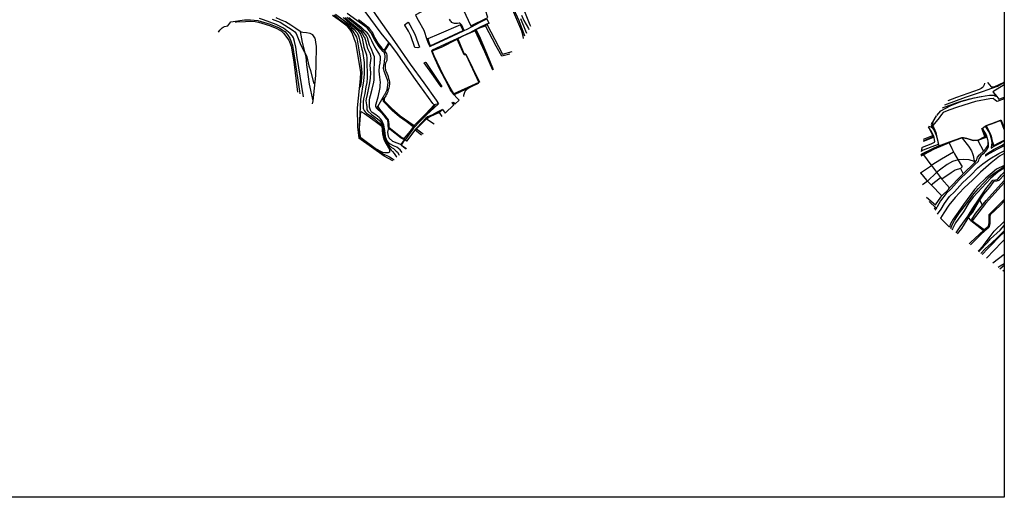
# Model space of a CAD drawing. Header units: metres. Extents: x -53000 to -50572, y -90750 to -89873.
# Tile 2 of 27: x -52659 to -52000, y -90750 to -90430. Entities that reach past the tile are written whole.
import ezdxf

# ---------------------------------------------------------------- set-up
doc = ezdxf.new("R2010")
doc.units = ezdxf.units.M
for name, color, linetype in [('2101000', 7, 'Continuous'), ('5101000', 7, 'Continuous'), ('6101110', 7, 'Continuous'), ('6101120', 7, 'Continuous'), ('6110110', 7, 'Continuous'), ('6110120', 7, 'Continuous'), ('6301000', 7, 'Continuous'), ('6302000', 7, 'Continuous'), ('7101000', 7, 'Continuous'), ('7102000', 7, 'Continuous'), ('7521000', 7, 'Continuous')]:
    doc.layers.add(name, color=color, linetype=linetype)
picture_1 = doc.add_image_def('image1.tif', size_in_pixel=(4000, 3000))

msp = doc.modelspace()

# ---------------------------------------------------------------- linework, layer by layer
at = {"layer": '2101000'}
for points in [[(-52436.17, -90403.46, 42.97), (-52435.05, -90405.49, 42.97), (-52427.86, -90416.65, 42.97), (-52418.78, -90429.88, 42.97), (-52408.2, -90444.99, 43.09), (-52397.63, -90460, 43.09), (-52388.57, -90472.51, 43.2), (-52380.34, -90484.24, 43.03), (-52378.64, -90486.68, 43.01)], [(-52367.68, -90411.98, 45.18), (-52374.69, -90416.05, 44.11), (-52382.32, -90420.77, 43.31), (-52393.92, -90427.2, 42.63), (-52394.09, -90427.4, 42.8), (-52392.25, -90430.65, 42.8), (-52388.62, -90437.34, 42.86), (-52386.41, -90443.55, 42.86), (-52385.33, -90446.58, 42.86), (-52385.04, -90447.16, 42.86), (-52384.59, -90448.19, 42.86), (-52384.14, -90448.11, 43.09), (-52369.45, -90441.27, 43.71), (-52361.98, -90437.8, 44.94), (-52359.08, -90436.45, 45.42), (-52356.63, -90435.11, 45.81), (-52353.24, -90433.24, 46.35), (-52351.65, -90432.36, 46.61), (-52346.34, -90429.79, 48.36)], [(-52401.4, -90433.79, 43.05), (-52398.91, -90432.08, 42.8)], [(-52394.49, -90449.03, 43.09), (-52397.14, -90441.2, 43.09), (-52398.71, -90438.1, 43.09), (-52401.26, -90433.99, 43.05), (-52401.4, -90433.79, 43.05)], [(-52398.91, -90432.08, 42.8), (-52397.93, -90433.8, 42.8), (-52394.58, -90440, 42.86), (-52391.45, -90448.77, 42.86)], [(-52345.11, -90432.6, 48.36), (-52347.44, -90433.7, 47.57), (-52350.29, -90435.04, 46.61), (-52353.62, -90436.87, 46.07), (-52357.71, -90439.13, 45.42), (-52368.83, -90444.29, 43.71), (-52382.87, -90450.83, 43.09), (-52383.39, -90451.09, 42.86), (-52382.11, -90454.47, 42.86), (-52378.16, -90463.1, 42.86), (-52374.47, -90470.21, 42.86), (-52370.57, -90477.41, 42.86)], [(-52346.34, -90429.79, 48.36), (-52345.11, -90432.6, 48.36)], [(-52391.45, -90448.77, 42.86), (-52392.43, -90449.15, 42.8), (-52394.49, -90449.03, 43.09)], [(-52388.3, -90459.24, 43.12), (-52387.38, -90458.87, 42.86), (-52387.07, -90458.96, 42.86), (-52384.49, -90463.05, 42.86), (-52376.52, -90475.03, 42.86), (-52376.66, -90475.26, 42.86), (-52376.84, -90475.31, 43.09)], [(-52376.84, -90475.31, 43.09), (-52382.07, -90467.84, 43.2), (-52388.3, -90459.24, 43.12)], [(-52364.83, -90484.19, 42.98), (-52366.36, -90482.73, 42.99), (-52368.21, -90480.73, 43), (-52370.57, -90477.41, 42.86)], [(-52378.64, -90486.68, 43.01), (-52381.73, -90489.45, 42.52), (-52386.7, -90493.95, 41.83), (-52390.96, -90498.22, 41.04), (-52395.41, -90502.9, 39.45), (-52400.99, -90510.65, 38.03)], [(-52369.56, -90485.67, 42.98), (-52369.03, -90485.6, 42.86), (-52368.58, -90485.82, 42.86), (-52367.84, -90486.96, 42.86)], [(-52368.34, -90487.41, 42.97), (-52368.35, -90487.39, 42.97), (-52369.56, -90485.67, 42.98)], [(-52367.84, -90486.96, 42.86), (-52364.83, -90484.19, 42.98)], [(-52375.96, -90490.49, 42.98), (-52380.03, -90492.45, 42.52), (-52383.24, -90494.19, 42.11), (-52386.05, -90495.29, 41.83), (-52387.1, -90496.33, 41.62), (-52389.95, -90499.19, 41.04), (-52393.75, -90503.18, 39.66), (-52394.33, -90503.79, 39.45), (-52399.78, -90511.37, 38.03)], [(-52375.96, -90490.49, 42.98), (-52374.9, -90491.99, 42.97), (-52374.28, -90492.88, 42.97)], [(-52374.28, -90492.88, 42.97), (-52368.34, -90487.41, 42.97)], [(-52047.85, -90503.19, 54.87), (-52046.95, -90504.4, 54.77), (-52045.57, -90507.52, 53.86), (-52044.58, -90511.67, 52.46), (-52044.18, -90513.77, 52.35), (-52048.42, -90515.33, 52.35), (-52054.22, -90517.7, 52.15), (-52055.56, -90518.48, 52.15)], [(-52049.73, -90504.27, 55.27), (-52049.28, -90504.52, 54.85), (-52048.65, -90505.39, 54.77), (-52047.6, -90507.75, 53.98), (-52047.44, -90508.12, 53.86), (-52046.67, -90511.73, 52.46), (-52046.93, -90512.59, 52.35), (-52049.12, -90513.52, 52.35), (-52055.08, -90515.95, 52.15), (-52055.31, -90516.08, 52.15)], [(-52050.89, -90501.95, 55.27), (-52049.73, -90504.27, 55.27)], [(-52047.85, -90503.19, 54.87), (-52048.98, -90502.26, 54.87), (-52049.53, -90502.1, 54.87), (-52050.77, -90501.8, 55.21)], [(-52014.9, -90503.06, 52.35), (-52012.17, -90507.35, 50.85), (-52011.71, -90508.84, 50.6), (-52011.21, -90510.45, 50.34), (-52010.81, -90512.94, 49.84), (-52010.84, -90514.23, 49.69), (-52010.86, -90515.55, 49.54), (-52011.76, -90517.28, 48.84), (-52014.22, -90520.16, 48.03), (-52015.77, -90521.47, 47.63), (-52017.01, -90523.4, 47.63), (-52017.49, -90525.27, 47.35), (-52019.64, -90527.18, 47.35), (-52024.6, -90532.21, 47.25), (-52030.12, -90537.49, 47.45), (-52035.47, -90543.43, 47.05), (-52038.9, -90546.69, 46.75), (-52042.61, -90551.55, 46.65), (-52044.86, -90555.44, 46.55), (-52045.26, -90556.01, 46.55), (-52045.41, -90556.21, 46.55), (-52046.5, -90557.75, 46.55)], [(-52014.9, -90503.06, 52.35), (-52012.84, -90501.64, 52.35)], [(-52012.84, -90501.64, 52.35), (-52009.88, -90506.29, 50.85), (-52008.77, -90509.88, 50.34), (-52008.31, -90512.77, 49.84), (-52008.78, -90515.9, 49.54), (-52008.9, -90516.25, 49.09)], [(-52400.99, -90510.65, 38.03), (-52399.78, -90511.37, 38.03)], [(-52009.15, -90518.64, 48.89), (-52006.69, -90517.05, 49.59), (-52001.79, -90514.62, 50.69), (-52000, -90513.45, 50.69)], [(-52008.9, -90516.25, 49.09), (-52007.6, -90515.4, 49.59), (-52002.72, -90512.98, 50.69), (-52000, -90511.21, 50.69)], [(-52055.31, -90516.08, 52.15), (-52055.56, -90518.48, 52.15)], [(-52044.74, -90560.45, 46.55), (-52042.34, -90557.07, 46.55), (-52040.11, -90553.22, 46.65), (-52036.66, -90548.7, 46.75), (-52033.32, -90545.52, 47.05), (-52027.97, -90539.58, 47.45), (-52022.5, -90534.35, 47.25), (-52017.63, -90529.42, 47.35), (-52014.27, -90526.78, 47.35), (-52009.78, -90523.38, 47.45), (-52003.59, -90519.92, 47.35), (-52000, -90518.09, 47.12)], [(-52000, -90514.73, 47.03), (-52004.99, -90517.27, 47.35), (-52011.42, -90520.87, 47.45), (-52012.53, -90521.71, 47.43)], [(-52009.15, -90518.64, 48.89), (-52009.62, -90519.02, 48.84), (-52012.52, -90521.07, 48.03), (-52012.53, -90521.71, 47.43)], [(-52000, -90577.71, 56.04), (-52001.67, -90579.17, 55.9), (-52011.86, -90589.83, 55.64)], [(-52000, -90587.33, 55.82), (-52007.59, -90593.34, 55.65)]]:
    msp.add_polyline3d(points, dxfattribs=at)
at = {"layer": '5101000'}
for points in [[(-52434.22, -90445.45, 26.87), (-52435.22, -90442.88, 26.87), (-52436.51, -90439.2, 26.87), (-52437.21, -90437.95, 26.87), (-52438.06, -90436.76, 26.87), (-52439.44, -90435.18, 26.87), (-52440.7, -90434, 26.87), (-52445.19, -90430.71, 26.87), (-52449.73, -90427.52, 26.87)], [(-52461.37, -90442.49, 26.87), (-52462.86, -90440.53, 26.87), (-52464.57, -90439.63, 26.87), (-52467.09, -90439.12, 26.87), (-52469.59, -90438.97, 26.87), (-52470.42, -90438.69, 26.87), (-52471.2, -90438.32, 26.87), (-52474.22, -90436.19, 26.87), (-52477.45, -90434.02, 26.87), (-52479.27, -90432.92, 26.87), (-52481.2, -90431.82, 26.87), (-52484.46, -90430.37, 26.87), (-52487.3, -90429.16, 26.87)], [(-52461.37, -90442.49, 26.87), (-52460.47, -90448.24, 27.59), (-52460.7, -90460.23, 27.78), (-52460.98, -90467.71, 27.78), (-52462.81, -90484.55, 28.46), (-52463.22, -90486.55, 28.52)], [(-52434.22, -90445.45, 26.87), (-52431.63, -90461.66, 27.78), (-52430.92, -90465.38, 27.78), (-52431.09, -90469.88, 27.78), (-52433.18, -90489.21, 28.46), (-52433.01, -90502.1, 28.67), (-52432.11, -90509.7, 28.81)], [(-52409.17, -90524.78, 29.31), (-52415.07, -90521.72, 29.15), (-52432.11, -90509.7, 28.81)], [(-52000, -90519.96, 42.95), (-52003.19, -90521.65, 42.9), (-52008.7, -90526.1, 42.9), (-52016, -90532.38, 42.9), (-52021.13, -90537.42, 42.8), (-52027.13, -90543.02, 42.6), (-52032.82, -90549.34, 42.6), (-52037.13, -90554.52, 42.6), (-52040.37, -90559.57, 42.5), (-52042.77, -90563.21, 42.5)], [(-52000, -90527.88, 42.9), (-52000.07, -90527.91, 42.9), (-52005.32, -90530.33, 42.9), (-52012.41, -90536.29, 42.9), (-52017.46, -90541.25, 42.8), (-52019.95, -90543.86, 42.71), (-52022.3, -90547.23, 42.6), (-52027.27, -90554.03, 42.6), (-52030.93, -90559.08, 42.6), (-52034.31, -90563.84, 42.5), (-52035.93, -90566.94, 42.5), (-52036.61, -90569.14, 42.5)], [(-52036.61, -90569.14, 42.5), (-52042.77, -90563.21, 42.5)]]:
    msp.add_polyline3d(points, dxfattribs=at)
at = {"layer": '6101110'}
for points in [[(-52045.21, -90494.48, 55.97), (-52042.54, -90491.37, 57.13), (-52036.25, -90488, 57.93), (-52029.04, -90485.12, 57.93), (-52020.11, -90482.72, 57.93), (-52012.83, -90481.19, 58.03), (-52009.98, -90480.9, 58.03), (-52007.2, -90480.89, 57.93), (-52006.38, -90481.21, 57.93), (-52005.04, -90481.78, 58.19), (-52003.57, -90483.59, 58.19), (-52000.6, -90482.34, 58.19), (-52000, -90482.14, 57.99)], [(-52047.99, -90501.4, 52.35), (-52047.65, -90498.56, 53.91), (-52045.38, -90494.7, 55.88)], [(-52000, -90551.78, 49.14), (-52002.56, -90554.36, 49.14), (-52009.53, -90560.84, 49.14), (-52009.75, -90561.93, 49.14), (-52009.71, -90564.44, 49.14), (-52009.67, -90567.03, 49.14), (-52010.36, -90569.39, 49.14), (-52012.98, -90571.69, 49.14)], [(-52012.98, -90571.69, 49.14), (-52015.68, -90574.07, 49.14), (-52021.41, -90579.76, 49.14), (-52022.67, -90580.96, 49.14)], [(-52000, -90593.65, 61.29), (-52002.88, -90595.23, 60.55), (-52004.12, -90596.18, 59.97)]]:
    msp.add_polyline3d(points, dxfattribs=at)
at = {"layer": '6101120'}
for points in [[(-52378.64, -90486.68, 43.01), (-52381.69, -90487.29, 41.67), (-52382.55, -90486.35, 41.67), (-52394.06, -90470.46, 41.67), (-52407.2, -90451.67, 41.67), (-52411.46, -90446.02, 41.67), (-52412.04, -90445.52, 41.55), (-52417.13, -90439.28, 41.55), (-52427.69, -90424.79, 41.55), (-52431.53, -90419.42, 41.55), (-52439.88, -90406.29, 41.55), (-52436.17, -90403.46, 42.97)], [(-52000, -90483.24, 52.35), (-52004.67, -90484.98, 52.35), (-52005.85, -90484.46, 52.35), (-52007.39, -90483.18, 52.35), (-52009.6, -90483.19, 52.35), (-52019.18, -90485.17, 52.35), (-52031.37, -90488.77, 52.35), (-52037.09, -90490.87, 52.35), (-52040.88, -90492.4, 52.35), (-52042.04, -90493.79, 52.35), (-52043.52, -90496.01, 52.35), (-52044.43, -90497.18, 52.35), (-52047.99, -90501.4, 52.35)], [(-52378.07, -90492.51, 41.78), (-52375.96, -90490.49, 42.98)], [(-52376.22, -90495.22, 41.78), (-52378.07, -90492.51, 41.78)], [(-52023.54, -90580.25, 46.93), (-52022.49, -90579.15, 46.93), (-52014.02, -90571.29, 46.93), (-52013.41, -90570.74, 47.73), (-52010.66, -90568.39, 47.73), (-52010.22, -90566.31, 47.73), (-52010.05, -90560.75, 47.73), (-52008.45, -90558.81, 47.73), (-52000, -90550.71, 47.73)]]:
    msp.add_polyline3d(points, dxfattribs=at)
at = {"layer": '6110110'}
for points in [[(-52432.26, -90430.26, 41.55), (-52428.45, -90433.1, 41.55), (-52425.83, -90435.24, 41.55), (-52424.77, -90436.53, 41.55), (-52423.18, -90438.51, 41.55), (-52421.43, -90442.22, 41.55), (-52419.27, -90446.02, 41.55), (-52416.61, -90449.48, 41.55), (-52415.14, -90450.75, 41.55), (-52414.87, -90451.16, 41.67), (-52413.59, -90453.16, 41.67), (-52413.25, -90454.07, 41.67), (-52413.3, -90455.81, 41.67), (-52413.35, -90457.55, 41.67), (-52414.11, -90459.52, 41.67), (-52414.29, -90460.25, 41.67), (-52414.37, -90461.07, 41.67), (-52414.42, -90462.6, 41.67), (-52414.17, -90464.13, 41.67), (-52413.29, -90466.14, 41.67), (-52412.63, -90467.64, 41.67), (-52412.4, -90468.35, 41.67), (-52412.05, -90469.77, 41.67), (-52411.71, -90471.08, 41.67), (-52411.58, -90472, 41.67), (-52411.53, -90473.43, 41.67), (-52411.7, -90474.76, 41.67), (-52411.96, -90476.1, 41.67), (-52412.33, -90477.24, 41.67), (-52412.52, -90477.86, 41.67), (-52412.7, -90478.69, 41.67), (-52413.08, -90479.42, 41.67), (-52413.66, -90480.57, 41.67), (-52414.05, -90481.3, 41.67), (-52415.05, -90482.8, 41.67), (-52415.14, -90483.74, 41.67), (-52414.98, -90484.63, 41.67), (-52414.75, -90484.96, 41.67), (-52409.96, -90489.86, 41.67), (-52404.29, -90494.62, 41.67), (-52395.58, -90500.69, 41.67), (-52394.86, -90500.97, 41.67)], [(-52346.33, -90433.37, 48.36), (-52335.9, -90453.5, 48.36), (-52329.32, -90451.53, 48.36)], [(-52353.62, -90436.87, 46.07), (-52351.47, -90441.13, 46.13), (-52346.52, -90452.78, 46.36), (-52342.01, -90463.78, 46.36)], [(-52419.27, -90488.43, 39.8), (-52418.24, -90490.14, 39.88), (-52414.81, -90494.23, 39.64), (-52412.33, -90497.39, 39.47), (-52411.95, -90500.41, 39.39), (-52411.91, -90501.71, 39.31), (-52411.89, -90502.28, 39.31), (-52408.43, -90505.26, 39.23), (-52403.33, -90509.09, 39.07), (-52401.92, -90509.61, 39.07), (-52401.76, -90509.64, 39.07)], [(-52393.51, -90503.45, 41.78), (-52389.01, -90506.69, 41.78)], [(-52054.03, -90510.39, 55.27), (-52047.93, -90507.83, 55.27), (-52049.73, -90504.27, 55.27)], [(-52403.43, -90514.3, 38.03), (-52400.07, -90516.61, 38.03)], [(-52052.14, -90549.11, 49.27), (-52046.02, -90554.28, 48.68), (-52042.44, -90549.1, 48.68), (-52041.83, -90548.21, 48.68), (-52037.39, -90543.89, 48.68), (-52036.58, -90542.88, 48.7), (-52029.02, -90535.03, 48.99), (-52027.48, -90533.46, 49.13), (-52019.87, -90526.02, 49.95), (-52018.55, -90524.64, 50.09), (-52017.86, -90522.28, 50.09), (-52016.5, -90520.7, 50.09), (-52013.98, -90518.27, 50.09), (-52012.05, -90516.41, 50.09), (-52010.84, -90514.23, 49.69)], [(-52000, -90539.53, 47.73), (-52002.04, -90541.8, 47.73), (-52012.67, -90553.23, 47.73), (-52021.44, -90564.82, 47.73)], [(-52023.87, -90562.44, 46.93), (-52028.6, -90569.97, 46.93), (-52031.58, -90573.65, 46.93)]]:
    msp.add_polyline3d(points, dxfattribs=at)
at = {"layer": '6110120'}
for points in [[(-52353.5, -90432.71, 45.18), (-52350.13, -90431.08, 45.18), (-52345.68, -90428.91, 45.18), (-52347.33, -90424.08, 45.18), (-52348.69, -90420.82, 45.18), (-52347.24, -90419.7, 45.18), (-52350.95, -90410.94, 45.18), (-52354.74, -90402.18, 45.18), (-52353.98, -90401.89, 46.58)], [(-52394.86, -90500.97, 41.67), (-52395.65, -90501.92, 39.62), (-52400.34, -90498.53, 39.62), (-52404.84, -90495.24, 39.51), (-52409.55, -90491.34, 39.85), (-52415.46, -90485.14, 39.96), (-52415.82, -90483.42, 39.96), (-52415.75, -90482.29, 39.96), (-52415.08, -90480.93, 39.96), (-52414.69, -90480.41, 39.96), (-52413.15, -90477.38, 39.73), (-52412.48, -90472.44, 39.62), (-52412.74, -90470.61, 39.96), (-52413.29, -90469.41, 39.96), (-52415.17, -90464.88, 39.96), (-52415.44, -90462.75, 39.96), (-52415.29, -90461, 39.96), (-52414.94, -90459.05, 39.96), (-52414.77, -90457.91, 39.96), (-52414.43, -90455.55, 39.96), (-52414.46, -90454.63, 39.96), (-52414.93, -90452.6, 39.96), (-52415.68, -90451.61, 39.96), (-52418.43, -90448.45, 39.85), (-52421.44, -90443.56, 39.85), (-52423.9, -90438.94, 39.73), (-52425.1, -90437.65, 39.62), (-52426.45, -90435.86, 39.62), (-52433.44, -90430.84, 39.62), (-52439.74, -90426.31, 39.51)], [(-52353.24, -90433.24, 46.35), (-52353.5, -90432.71, 45.18)], [(-52331.01, -90453.41, 47.15), (-52336.23, -90454.85, 47.04), (-52340.01, -90448.15, 47.04), (-52347.19, -90434.39, 46.58), (-52346.33, -90433.37, 48.36)], [(-52342.43, -90464.17, 44.88), (-52347.64, -90451.79, 44.88), (-52354.23, -90437.74, 44.88), (-52353.62, -90436.87, 46.07)], [(-52401.76, -90509.64, 39.07), (-52401.52, -90510.68, 36.74), (-52403.69, -90509.68, 36.74), (-52410.98, -90503.76, 36.74), (-52412.21, -90502.58, 37.38), (-52412.27, -90501.58, 37.55), (-52412.4, -90499.85, 37.71), (-52412.67, -90497.63, 37.71), (-52413.35, -90496.92, 37.71), (-52414.86, -90494.96, 37.71), (-52420.01, -90489.31, 38.35), (-52419.27, -90488.43, 39.8)], [(-52390, -90507.58, 38.03), (-52394.25, -90504.21, 38.03), (-52393.51, -90503.45, 41.78)], [(-52047.6, -90507.75, 53.98), (-52048.03, -90508.96, 54.01), (-52054.31, -90511.56, 54.14)], [(-52400.36, -90516.87, 36.68), (-52402.08, -90515.69, 36.66), (-52403.5, -90514.62, 36.66), (-52403.43, -90514.3, 38.03)], [(-52021.44, -90564.82, 47.73), (-52022.05, -90564.14, 46.47), (-52018.95, -90559.85, 46.37), (-52012.21, -90551.21, 45.77), (-52001.98, -90539.94, 45.77), (-52000, -90537.96, 45.74)], [(-52045.41, -90556.21, 46.55), (-52046.23, -90555.74, 46.57), (-52049.53, -90552.55, 46.57), (-52050.3, -90551.93, 46.57)], [(-52032.32, -90573.05, 45.07), (-52029.57, -90569, 45.07), (-52024.29, -90561.63, 45.07), (-52023.87, -90562.44, 46.93)], [(-52014.8, -90587.42, 52.24), (-52010.92, -90583.35, 52.24), (-52001.45, -90573.53, 52.24), (-52000, -90572.4, 52.24)]]:
    msp.add_polyline3d(points, dxfattribs=at)
at = {"layer": '6301000'}
for points in [[(-52367.68, -90411.98, 45.18), (-52367.28, -90412.32, 45.18), (-52357, -90434.41, 45.18), (-52356.63, -90435.11, 45.81)], [(-52321.82, -90442.84, 48.36), (-52322.09, -90441.28, 48.36), (-52322.91, -90437.94, 48.36), (-52329.72, -90422.37, 48.36), (-52334.87, -90414.19, 48.36), (-52346.28, -90420, 48.36)], [(-52361.98, -90437.8, 44.94), (-52362.08, -90437.62, 43.25), (-52364.03, -90433.9, 43.25), (-52378.53, -90440.04, 43.25), (-52385.92, -90443.25, 43.25), (-52386.41, -90443.55, 42.86)], [(-52353.62, -90436.87, 46.07), (-52350.52, -90435.53, 46.35), (-52347.19, -90434.39, 46.58)], [(-52347.44, -90433.7, 47.57), (-52347.19, -90434.39, 46.58)], [(-52471.2, -90438.32, 26.87), (-52469.98, -90445.57, 27.69), (-52467.55, -90455.14, 28.15), (-52466.98, -90460.44, 28.38), (-52466.68, -90463.59, 28.38), (-52465.25, -90473.56, 28.6), (-52462.81, -90484.55, 28.46)], [(-52352.11, -90473.06, 44.76), (-52368.21, -90480.73, 43)], [(-52000, -90474.01, 58.19), (-52007.58, -90478.64, 58.19), (-52005.04, -90481.78, 58.19)], [(-52381.69, -90487.29, 41.67), (-52387.32, -90493.53, 41.67), (-52394.86, -90500.97, 41.67)], [(-52393.51, -90503.45, 41.78), (-52393.75, -90503.18, 39.66)], [(-52011.71, -90508.84, 50.6), (-52017.66, -90511.17, 50.49), (-52020.31, -90511.37, 50.49), (-52021.21, -90511.22, 50.49), (-52025.13, -90509.94, 50.59), (-52027.93, -90509.51, 50.69), (-52028.29, -90509.59, 50.69), (-52029.35, -90509.83, 50.69), (-52034.81, -90511.92, 50.9), (-52036.84, -90512.77, 50.91), (-52047.01, -90517.05, 51), (-52054.1, -90520.79, 51.18), (-52054.87, -90521.2, 51.2), (-52055.98, -90521.7, 51.2)], [(-52021.44, -90564.82, 47.73), (-52022.34, -90564.68, 46.93), (-52023.87, -90562.44, 46.93)], [(-52017.6, -90585.13, 49.14), (-52014.22, -90581.73, 49.14), (-52006.74, -90571.94, 49.14), (-52000, -90565.3, 49.14)]]:
    msp.add_polyline3d(points, dxfattribs=at)
at = {"layer": '6302000'}
for points in [[(-52411.46, -90446.02, 41.67), (-52414.87, -90451.16, 41.67)], [(-52387.1, -90496.33, 41.62), (-52386.62, -90496.75, 41.78), (-52381.56, -90500.02, 41.78)], [(-52036.84, -90512.77, 50.91), (-52035.11, -90516.59, 50.49), (-52033.97, -90518.72, 50.31), (-52033.23, -90520.11, 50.19), (-52030.78, -90524.32, 49.99), (-52028.31, -90528.7, 49.39), (-52029.42, -90530, 49.39), (-52027.48, -90533.46, 49.13)], [(-52028.29, -90509.59, 50.69), (-52024.07, -90515.01, 50.49), (-52021.95, -90518.06, 50.39), (-52021.23, -90519.83, 50.29), (-52020.89, -90521.16, 50.29), (-52019.87, -90526.02, 49.95)], [(-52017.66, -90511.17, 50.49), (-52013.98, -90518.27, 50.09)], [(-52049.01, -90527.58, 50.76), (-52041.94, -90523.49, 50.49), (-52033.97, -90518.72, 50.31)], [(-52054.1, -90520.79, 51.18), (-52049.18, -90527.35, 50.8), (-52049.01, -90527.58, 50.76), (-52048.79, -90527.88, 50.71), (-52044.76, -90533.36, 49.89), (-52042.66, -90535.94, 49.73), (-52041.83, -90536.97, 49.67), (-52036.58, -90542.88, 48.7)], [(-52056.21, -90532.7, 50.61), (-52056.14, -90532.78, 50.6), (-52052.07, -90537.68, 50.09), (-52049.05, -90540.79, 49.68), (-52041.83, -90548.21, 48.68)], [(-52056.14, -90532.78, 50.6), (-52048.79, -90527.88, 50.71)], [(-52029.42, -90530, 49.39), (-52032.86, -90531.12, 49.39), (-52035.64, -90532.75, 49.39), (-52041.83, -90536.97, 49.67)], [(-52049.05, -90540.79, 49.68), (-52042.66, -90535.94, 49.73)], [(-52021.44, -90564.82, 47.73), (-52013.41, -90570.74, 47.73)]]:
    msp.add_polyline3d(points, dxfattribs=at)
at = {"layer": '7101000'}
for points in [[(-52447.66, -90426.73, 30), (-52442.5, -90430.44, 30), (-52438.79, -90433.34, 30), (-52436.98, -90435.24, 30), (-52435.16, -90436.96, 30), (-52433.44, -90438.95, 30), (-52432.54, -90440.39, 30), (-52432, -90441.75, 30), (-52429.91, -90450.07, 30), (-52429.45, -90451.35, 30), (-52428.55, -90458.92, 30), (-52428.37, -90466.52, 30), (-52428.85, -90471.26, 30), (-52430.89, -90483.83, 30), (-52431.32, -90493.37, 30), (-52431.83, -90501.7, 30), (-52431.66, -90507.82, 30), (-52431.21, -90509.65, 30), (-52430.27, -90510.49, 30), (-52421.44, -90516.81, 30), (-52416.18, -90519.8, 30), (-52411.5, -90522.01, 30), (-52409.66, -90523.11, 30), (-52408.32, -90524.01, 30)], [(-52320.99, -90441.46, 50), (-52321.28, -90439.99, 50), (-52322.02, -90438.19, 50), (-52324.69, -90431.22, 50), (-52328.29, -90423.4, 50)], [(-52468.95, -90481.98, 30), (-52473.28, -90455.65, 30), (-52474.09, -90448.81, 30), (-52475.04, -90444.95, 30), (-52475.78, -90442.44, 30), (-52476.39, -90441.29, 30), (-52477.88, -90439.6, 30), (-52482.36, -90436.01, 30), (-52487.26, -90433.54, 30), (-52495.8, -90430.42, 30), (-52498.44, -90429.61, 30)], [(-52039.72, -90487.25, 60), (-52026.02, -90482.12, 60), (-52013.91, -90478.19, 60), (-52011.43, -90477.35, 60), (-52004.48, -90474.85, 60), (-52000.25, -90472.42, 60), (-52000, -90472.28, 60)], [(-52395.25, -90501.72, 40), (-52395, -90501.64, 40), (-52394.17, -90501.29, 40), (-52394.11, -90501.27, 40)], [(-52392.97, -90502.38, 40), (-52393.71, -90503.23, 40), (-52393.92, -90503.58, 40), (-52393.92, -90503.59, 40)], [(-52010.96, -90512.4, 50), (-52011.11, -90514, 50), (-52011.69, -90515.68, 50)], [(-52006.03, -90514.51, 50), (-52006.35, -90514.54, 50), (-52006.89, -90514.69, 50), (-52007.25, -90514.69, 50), (-52007.48, -90514.6, 50), (-52007.57, -90514.42, 50), (-52007.72, -90513.85, 50), (-52008.14, -90512.31, 50), (-52008.23, -90511.98, 50), (-52008.24, -90511.98, 50)], [(-52019.61, -90525.42, 50), (-52020.02, -90525.27, 50), (-52023.53, -90524.14, 50), (-52027.19, -90523.84, 50), (-52030.89, -90524.13, 50), (-52034.73, -90525.29, 50), (-52038.24, -90527.26, 50), (-52042.5, -90530.31, 50), (-52045.29, -90532.63, 50), (-52051.41, -90538.36, 50), (-52053.17, -90539.82, 50), (-52054.79, -90540.87, 50)], [(-52017.04, -90585.58, 50), (-52016.35, -90584.84, 50), (-52011.34, -90579.41, 50), (-52009.25, -90576.97, 50), (-52002.85, -90571.13, 50), (-52000, -90568.07, 50)]]:
    msp.add_polyline3d(points, dxfattribs=at)
at = {"layer": '7102000'}
for points in [[(-52431.6, -90475.87, 28), (-52430.59, -90474.68, 28), (-52430.18, -90472.03, 28), (-52429.82, -90465.7, 28), (-52430.18, -90461.36, 28), (-52430.63, -90457.47, 28), (-52431.81, -90450.41, 28), (-52432.99, -90443.83, 28), (-52433.35, -90442.11, 28), (-52435.89, -90438.04, 28), (-52438.79, -90434.6, 28), (-52440.34, -90433.55, 28), (-52444.57, -90430.67, 28), (-52448.77, -90427.29, 28)], [(-52323.04, -90427.37, 54), (-52321.6, -90430.85, 54), (-52318.52, -90436.32, 54), (-52318.23, -90436.92, 54)], [(-52317, -90434.89, 56), (-52317.27, -90434.11, 56), (-52321, -90425.06, 56)], [(-52525.92, -90438.79, 32), (-52525.04, -90437.44, 32), (-52524.29, -90436.59, 32), (-52523.49, -90435.83, 32), (-52522.92, -90435.44, 32), (-52521.93, -90434.94, 32), (-52520.85, -90434.63, 32), (-52519.72, -90434.44, 32), (-52517.76, -90431.7, 32), (-52508.57, -90430.52, 32), (-52504.61, -90430.45, 32), (-52499.54, -90430.82, 32), (-52491.46, -90433.24, 32), (-52485.29, -90435.81, 32), (-52481.44, -90438.26, 32), (-52479.97, -90440.02, 32), (-52478.21, -90442.67, 32), (-52476.52, -90447.58, 32), (-52474.83, -90457.42, 32), (-52471.74, -90478.12, 32), (-52471.55, -90479.9, 32)], [(-52490.07, -90429.9, 28), (-52484.65, -90432.07, 28), (-52475.91, -90437.69, 28), (-52474.76, -90438.57, 28), (-52474.01, -90439.58, 28), (-52470.76, -90447.37, 28), (-52468.34, -90452.04, 28), (-52467.56, -90453.72, 28), (-52466.88, -90455.14, 28), (-52465.46, -90461.3, 28), (-52464.31, -90464.42, 28), (-52462.28, -90472.54, 28), (-52461.76, -90472.94, 28)], [(-52442.59, -90428.83, 32), (-52437.52, -90433.45, 32), (-52433.35, -90436.97, 32), (-52432.36, -90437.88, 32), (-52431, -90440.05, 32), (-52429.82, -90442.67, 32), (-52428.68, -90448.75, 32), (-52426.89, -90453.85, 32), (-52426.72, -90455.98, 32), (-52426.72, -90458.19, 32), (-52426.72, -90460.65, 32), (-52426.38, -90465.44, 32), (-52426.38, -90467.06, 32), (-52426.46, -90469.35, 32), (-52426.72, -90472.41, 32), (-52427.23, -90475.21, 32), (-52428.08, -90479.72, 32), (-52428.98, -90483.26, 32), (-52429.1, -90485.31, 32), (-52429.06, -90488.04, 32), (-52429.02, -90489.45, 32), (-52428.81, -90490.26, 32), (-52428.47, -90491.07, 32), (-52427.81, -90491.91, 32), (-52426.96, -90492.78, 32), (-52424.27, -90494.68, 32), (-52421.85, -90496.36, 32), (-52419.23, -90498.71, 32), (-52417.23, -90500.27, 32), (-52416.66, -90501.02, 32), (-52416.27, -90501.64, 32), (-52415.97, -90504.27, 32), (-52415.69, -90506.79, 32), (-52415.02, -90509.75, 32), (-52414.52, -90510.92, 32), (-52414.06, -90511.97, 32), (-52413.6, -90512.89, 32), (-52413.1, -90513.72, 32), (-52411.51, -90516.27, 32), (-52410.43, -90517.6, 32), (-52409.43, -90518.49, 32), (-52408.43, -90519.95, 32), (-52407.06, -90521.81, 32), (-52406.53, -90522.4, 32)], [(-52441.28, -90428.83, 34), (-52436.6, -90432.93, 34), (-52432.48, -90436.36, 34), (-52431.18, -90437.55, 34), (-52429.7, -90439.56, 34), (-52428.61, -90441.63, 34), (-52428.36, -90441.95, 34), (-52427.99, -90442.62, 34), (-52426.21, -90449.52, 34), (-52424.51, -90453.26, 34), (-52424.17, -90454.7, 34), (-52424.08, -90456.06, 34), (-52424.25, -90457.76, 34), (-52424.65, -90460.75, 34), (-52424.27, -90465.82, 34), (-52424.5, -90469.4, 34), (-52424.94, -90472.61, 34), (-52425.54, -90476.04, 34), (-52426.51, -90480.29, 34), (-52427.11, -90483.2, 34), (-52427.26, -90484.61, 34), (-52427.11, -90486.03, 34), (-52426.96, -90487.22, 34), (-52426.74, -90488.49, 34), (-52426.55, -90490.66, 34), (-52425.95, -90491.55, 34), (-52423.53, -90493.76, 34), (-52419.56, -90496.66, 34), (-52418.46, -90497.63, 34), (-52416.51, -90499.9, 34), (-52416.13, -90500.54, 34), (-52415.76, -90501.31, 34), (-52415.13, -90505.28, 34), (-52414.95, -90507.12, 34), (-52414.72, -90508.27, 34), (-52414.09, -90510.19, 34), (-52413.6, -90511.51, 34), (-52412.88, -90513, 34), (-52411.64, -90514.47, 34), (-52410.78, -90515.25, 34), (-52410.09, -90515.76, 34), (-52408.91, -90516.6, 34), (-52407.85, -90517.52, 34), (-52406.98, -90518.23, 34), (-52406.24, -90519.07, 34), (-52405.23, -90520.53, 34), (-52404.91, -90520.95, 34)], [(-52402.91, -90519.15, 36), (-52404.46, -90517.35, 36), (-52405.4, -90516.52, 36), (-52406.56, -90515.7, 36), (-52408.78, -90514.7, 36), (-52411.23, -90513.3, 36), (-52411.93, -90512.69, 36), (-52412.59, -90511.99, 36), (-52412.97, -90511.46, 36), (-52413.45, -90510.56, 36), (-52413.85, -90509.49, 36), (-52414.26, -90507.96, 36), (-52414.55, -90504.51, 36), (-52415.25, -90500.85, 36), (-52415.84, -90499.46, 36), (-52416.67, -90497.81, 36), (-52417.33, -90496.92, 36), (-52418.41, -90495.78, 36), (-52420.74, -90494.06, 36), (-52423.2, -90492.33, 36), (-52423.67, -90491.81, 36), (-52424.25, -90490.92, 36), (-52424.49, -90490.29, 36), (-52424.69, -90489.62, 36), (-52424.81, -90488.89, 36), (-52424.94, -90487.71, 36), (-52424.94, -90486.03, 36), (-52424.82, -90484.16, 36), (-52424.59, -90482.64, 36), (-52424.28, -90481.04, 36), (-52423.09, -90476.89, 36), (-52421.96, -90472.06, 36), (-52421.78, -90470.51, 36), (-52421.69, -90469, 36), (-52421.86, -90463.49, 36), (-52421.53, -90459.38, 36), (-52421.53, -90457.51, 36), (-52421.62, -90455.3, 36), (-52422.13, -90453.6, 36), (-52423.83, -90449.6, 36), (-52424.89, -90447.34, 36), (-52426.16, -90442.56, 36), (-52426.9, -90441.23, 36), (-52427.41, -90440.58, 36), (-52428.39, -90439.06, 36), (-52430, -90437.23, 36), (-52431.61, -90435.74, 36), (-52435.68, -90432.42, 36), (-52439.98, -90428.83, 36)], [(-52438.67, -90428.84, 38), (-52434.75, -90431.91, 38), (-52430.74, -90435.12, 38), (-52428.82, -90436.91, 38), (-52427.09, -90438.57, 38), (-52426.2, -90439.53, 38), (-52425.44, -90440.5, 38), (-52424.33, -90442.51, 38), (-52423.46, -90444.25, 38), (-52421.62, -90448.58, 38), (-52419.24, -90452.15, 38), (-52418.39, -90453.51, 38), (-52417.79, -90455.04, 38), (-52417.71, -90456.49, 38), (-52418.05, -90459.38, 38), (-52418.39, -90461.33, 38), (-52418.64, -90464.87, 38), (-52418.29, -90468.77, 38), (-52417.81, -90472.39, 38), (-52417.85, -90474.26, 38), (-52417.9, -90475.63, 38), (-52419.38, -90482.07, 38), (-52420.73, -90486.86, 38), (-52420.85, -90487.64, 38), (-52420.83, -90488.14, 38), (-52420.58, -90488.81, 38), (-52420.2, -90489.43, 38), (-52419.47, -90490.19, 38), (-52417.4, -90492.2, 38)], [(-52367.5, -90440.28, 44), (-52367.47, -90440.25, 44), (-52365.6, -90439.39, 44), (-52361.92, -90437.67, 44), (-52361.77, -90437.4, 44), (-52361.75, -90437.06, 44), (-52363.08, -90433.97, 44), (-52364.1, -90432.9, 44), (-52364.38, -90432.73, 44), (-52364.93, -90432.61, 44), (-52365.97, -90432.79, 44), (-52367.33, -90432.94, 44), (-52368.01, -90432.88, 44), (-52368.7, -90432.72, 44), (-52369.3, -90432.47, 44), (-52369.81, -90432.13, 44), (-52370.23, -90431.65, 44), (-52370.66, -90431.16, 44), (-52371.42, -90429.92, 44)], [(-52353.53, -90433.2, 46), (-52355.15, -90434.12, 46), (-52355.31, -90434.25, 46)], [(-52346.31, -90433.26, 48), (-52346.5, -90433.35, 48)], [(-52323.83, -90429.64, 52), (-52320.37, -90437.81, 52), (-52319.71, -90439.35, 52)], [(-52353.57, -90437.16, 46), (-52353.41, -90437.57, 46), (-52347.6, -90451.07, 46), (-52346.32, -90454.09, 46), (-52342.45, -90463.38, 46), (-52342.2, -90463.96, 46)], [(-52351.3, -90472.32, 44), (-52352.01, -90470.96, 44), (-52353.27, -90468.3, 44), (-52356.67, -90461.17, 44), (-52359.87, -90454.45, 44), (-52360.34, -90453.54, 44), (-52360.41, -90453.52, 44), (-52361.5, -90453.46, 44), (-52361.59, -90453.42, 44), (-52362.09, -90452.38, 44), (-52364.34, -90447.29, 44), (-52366.1, -90443.32, 44), (-52366.17, -90443.28, 44), (-52366.36, -90443.28, 44), (-52366.69, -90443.36, 44)], [(-52361.66, -90481.84, 44), (-52361.8, -90480.75, 44), (-52361.15, -90478.9, 44), (-52360.81, -90478.16, 44), (-52359.83, -90477.05, 44), (-52359.08, -90476.38, 44), (-52358.37, -90475.83, 44), (-52355.68, -90474.54, 44), (-52351.68, -90472.67, 44)], [(-52013.29, -90472.82, 62), (-52013.59, -90473.99, 62), (-52013.77, -90474.46, 62), (-52014.2, -90475.18, 62), (-52014.63, -90475.75, 62), (-52015.49, -90476.47, 62), (-52016.92, -90477.04, 62), (-52031.89, -90482.41, 62), (-52037.7, -90484.59, 62)], [(-52041.26, -90489.28, 58), (-52040.17, -90488.84, 58), (-52035.77, -90487.26, 58), (-52032.21, -90486.02, 58), (-52028.98, -90484.75, 58), (-52023.14, -90483.26, 58), (-52016.84, -90481.89, 58), (-52015.48, -90481.73, 58)], [(-52008.82, -90480.86, 58), (-52008.04, -90480.76, 58), (-52007.56, -90480.76, 58), (-52007.08, -90480.81, 58), (-52006.71, -90480.86, 58), (-52006.23, -90481.22, 58)], [(-52381.06, -90487.35, 42), (-52381.66, -90488.33, 42), (-52385.38, -90492.32, 42), (-52385.52, -90492.51, 42), (-52385.51, -90492.61, 42)], [(-52384.1, -90494.55, 42), (-52383.3, -90494.31, 42), (-52377.85, -90491.86, 42), (-52377.81, -90491.93, 42)], [(-52047.72, -90498.57, 54), (-52048.41, -90499.3, 54), (-52048.76, -90499.97, 54), (-52048.89, -90500.58, 54), (-52048.76, -90501.14, 54), (-52048.22, -90502.23, 54), (-52046.81, -90504.21, 54), (-52046.12, -90506.02, 54), (-52045.77, -90506.8, 54)], [(-52000, -90503.44, 52), (-52000.89, -90501.08, 52), (-52002.19, -90497.76, 52), (-52002.25, -90497.69, 52), (-52002.69, -90497.86, 52), (-52005.71, -90499.01, 52), (-52010.32, -90500.7, 52), (-52012.05, -90501.31, 52), (-52012.21, -90501.4, 52), (-52012.3, -90501.51, 52), (-52012.3, -90501.7, 52), (-52012.04, -90502.45, 52), (-52012.06, -90502.5, 52)], [(-52014.3, -90504.31, 52), (-52014.31, -90504.37, 52), (-52013.81, -90505.37, 52), (-52012.47, -90508.11, 52), (-52012.54, -90508.55, 52), (-52012.61, -90508.66, 52), (-52013.09, -90509.01, 52), (-52017.5, -90510.99, 52), (-52017.8, -90511.04, 52), (-52020.47, -90511.25, 52), (-52021.58, -90510.97, 52), (-52025.16, -90509.8, 52), (-52027.42, -90509.43, 52), (-52028.2, -90509.31, 52), (-52028.43, -90509.38, 52), (-52031.12, -90510.3, 52), (-52036.02, -90512.16, 52), (-52042.61, -90514.6, 52), (-52048.04, -90517.23, 52), (-52054.24, -90520.24, 52), (-52055.96, -90520.98, 52)], [(-52401.55, -90510.35, 38), (-52401.39, -90510.7, 38), (-52402.28, -90512.09, 38), (-52403.38, -90514.16, 38)], [(-52047.85, -90508.64, 54), (-52047.9, -90509.1, 54), (-52048.16, -90509.29, 54), (-52054.37, -90511.84, 54)], [(-52035.86, -90570.14, 44), (-52035.79, -90570.02, 44), (-52034.95, -90567.68, 44), (-52033.44, -90564.65, 44), (-52031.8, -90562.23, 44), (-52029.88, -90559.54, 44), (-52025.3, -90553.52, 44), (-52020.35, -90546.9, 44), (-52018.78, -90545.03, 44), (-52017.26, -90543.26, 44), (-52013.62, -90539.45, 44), (-52009.94, -90535.58, 44), (-52008.74, -90534.58, 44), (-52007.09, -90533.31, 44), (-52003.4, -90530.71, 44), (-52000, -90528.56, 44)], [(-52023.92, -90561.84, 46), (-52022.33, -90559.77, 46), (-52020.46, -90556.75, 46), (-52017.98, -90552.71, 46), (-52016.99, -90551.45, 46), (-52016.38, -90551.25, 46), (-52014.91, -90554.31, 46)], [(-52000, -90571.59, 52), (-52000.52, -90572.1, 52), (-52004.25, -90575.87, 52), (-52008.58, -90579.91, 52), (-52012.86, -90583.74, 52), (-52015.62, -90586.75, 52)], [(-52002.99, -90597.11, 62), (-52000.19, -90594.67, 62), (-52000, -90594.56, 62)], [(-52000, -90597.86, 64), (-52001.05, -90598.7, 64)]]:
    msp.add_polyline3d(points, dxfattribs=at)
at = {"layer": '7521000'}
for points in [[(-52514.75, -90431.87, 32.13), (-52513.8, -90431.88, 32.13), (-52507.79, -90431.63, 32.13), (-52504.43, -90431.39, 32.13), (-52501.46, -90431.48, 32.13), (-52499.2, -90432.1, 32.13), (-52491.78, -90434.15, 32.13), (-52486.82, -90436.3, 32.13), (-52483.7, -90438.11, 32.13), (-52482.33, -90439.28, 32.13), (-52478.92, -90444.05, 32.13), (-52477.37, -90447.98, 32.13), (-52475.62, -90458.44, 32.13), (-52473, -90478.75, 32.13)], [(-52357, -90434.41, 45.18), (-52353.5, -90432.71, 45.18)], [(-52345.11, -90432.6, 48.36), (-52345.02, -90432.81, 48.36), (-52346.33, -90433.37, 48.36)], [(-52385.47, -90444.61, 43.25), (-52384.22, -90447.91, 43.25), (-52362.08, -90437.62, 43.25)], [(-52354.23, -90437.74, 44.88), (-52361.89, -90441.23, 44.88), (-52365.83, -90443.16, 44.88)], [(-52412.04, -90445.52, 41.55), (-52415.14, -90450.75, 41.55)], [(-52385.92, -90443.25, 43.25), (-52385.47, -90444.61, 43.25)], [(-52382.89, -90451.23, 43.36), (-52376.75, -90448.63, 43.36), (-52366.25, -90443.43, 43.36), (-52361.62, -90453.6, 43.36), (-52360.43, -90453.68, 43.36), (-52351.6, -90472.38, 43.36), (-52368.32, -90479.98, 43.36), (-52370.9, -90475.79, 43.36), (-52375.56, -90467.19, 43.36), (-52381.69, -90454.51, 43.36), (-52382.89, -90451.23, 43.36)], [(-52365.83, -90443.16, 44.88), (-52361.54, -90453.31, 44.88), (-52360.32, -90453.33, 44.88), (-52351.21, -90472.23, 44.88)], [(-52011.35, -90472.11, 60.38), (-52011.12, -90472.5, 60.4), (-52008.74, -90475.27, 60.2), (-52006.77, -90475.2, 60.2), (-52000.2, -90472.17, 60.1), (-52000, -90472.03, 60.09)], [(-52419.27, -90488.43, 39.8), (-52415.75, -90482.29, 39.96)], [(-52000.6, -90482.34, 58.19), (-52000, -90482.08, 58.19)], [(-52428.32, -90493.08, 31.53), (-52421.12, -90498.3, 31.53), (-52416.52, -90501.69, 31.53), (-52416.15, -90506.9, 31.53), (-52415.79, -90508.82, 31.53), (-52415.11, -90510.94, 31.53), (-52414.35, -90512.24, 31.53), (-52411.45, -90517.13, 31.53), (-52411.39, -90518.97, 31.53), (-52412.4, -90519.42, 31.53), (-52414.64, -90519.51, 31.53), (-52415.98, -90519.16, 31.53), (-52421.06, -90516.6, 31.53), (-52430.78, -90509.44, 31.53), (-52431.39, -90505.98, 31.53), (-52431.49, -90503.02, 31.53), (-52430.61, -90491.84, 31.53), (-52428.32, -90493.08, 31.53)], [(-52393.51, -90503.45, 41.78), (-52386.62, -90496.75, 41.78), (-52385.12, -90495.56, 41.78), (-52380.39, -90493.32, 41.78), (-52378.07, -90492.51, 41.78)], [(-52012.84, -90501.64, 52.35), (-52012.23, -90501.22, 52.35), (-52008.98, -90500.12, 52.35), (-52002.15, -90497.59, 52.35), (-52000, -90503.24, 52.35)], [(-52000, -90503.82, 50.9), (-52002.29, -90497.75, 50.9), (-52008.84, -90500.25, 50.9), (-52012.04, -90501.43, 50.9), (-52009.63, -90506.08, 50.9), (-52008.81, -90508.3, 50.9), (-52008.03, -90511.63, 50.9), (-52007.08, -90514.46, 50.9), (-52003.76, -90512.72, 50.9), (-52000, -90510.92, 50.9)], [(-52412.21, -90502.58, 37.38), (-52412.72, -90505.64, 36.9), (-52412.67, -90507.23, 36.9), (-52412.28, -90508.3, 36.82), (-52411.73, -90509.65, 36.82), (-52409.58, -90511.66, 36.82), (-52403.59, -90513.87, 36.82), (-52401.52, -90510.68, 36.74)], [(-52395.65, -90501.92, 39.62), (-52397.59, -90504.88, 38.99), (-52401.76, -90509.64, 39.07)], [(-52399.78, -90511.37, 38.03), (-52399.57, -90511.49, 38.03), (-52394.25, -90504.21, 38.03)], [(-52047.99, -90501.4, 52.35), (-52047.17, -90502.73, 52.35)], [(-52047.17, -90502.73, 52.35), (-52045.94, -90505.82, 52.35), (-52045.38, -90508.04, 52.35), (-52043.78, -90514.68, 52.35), (-52036.62, -90512.06, 52.35), (-52028.41, -90509.15, 52.35), (-52025.03, -90509.73, 52.35), (-52020.42, -90511.12, 52.35), (-52017.69, -90510.88, 52.35), (-52012.98, -90508.6, 52.35), (-52015.14, -90503.22, 52.35), (-52014.9, -90503.06, 52.35)], [(-52403.43, -90514.3, 38.03), (-52401.2, -90510.53, 38.03), (-52400.99, -90510.65, 38.03)], [(-52043.78, -90514.68, 52.35), (-52048.54, -90517.01, 52.5), (-52055.45, -90520.41, 52.2), (-52055.95, -90520.67, 52.16)], [(-52000, -90529.59, 44.36), (-52004.07, -90532.17, 44.36), (-52009.32, -90536.59, 44.36), (-52020.88, -90549.13, 44.36), (-52023.65, -90552.82, 44.36), (-52027.38, -90558.97, 44.36), (-52032.66, -90566.34, 44.36), (-52034.7, -90570.36, 44.46), (-52035.02, -90570.84, 44.46)], [(-52024.29, -90561.63, 45.07), (-52021.05, -90556.49, 44.66), (-52017.3, -90550.79, 44.56), (-52012.29, -90543.42, 44.56), (-52007.58, -90537.7, 44.56), (-52005.98, -90537.56, 44.56), (-52004.63, -90537.17, 44.56), (-52001.9, -90534.24, 44.56), (-52000, -90532.29, 44.51)], [(-52023.87, -90562.44, 46.93), (-52021.17, -90559.09, 46.27), (-52017.19, -90552.48, 46.07), (-52013.7, -90547.15, 45.77), (-52009.79, -90542.38, 45.77), (-52006.87, -90538.47, 45.77), (-52005, -90538.13, 45.77), (-52004.21, -90537.92, 45.77), (-52003.42, -90537.62, 45.77), (-52000, -90534.12, 45.71)], [(-52046.23, -90555.74, 46.57), (-52046.93, -90557.1, 46.57)], [(-52022.34, -90564.68, 46.93), (-52016.43, -90569.32, 46.93), (-52014.02, -90571.29, 46.93)]]:
    msp.add_polyline3d(points, dxfattribs=at)

# ---------------------------------------------------------------- pictures from other files: only their frames are drawn
image = msp.add_image(picture_1, insert=(-53000.13, -90749.88), size_in_units=(1000, 750))
image.dxf.flags = 6

doc.saveas('drawing.dxf')
